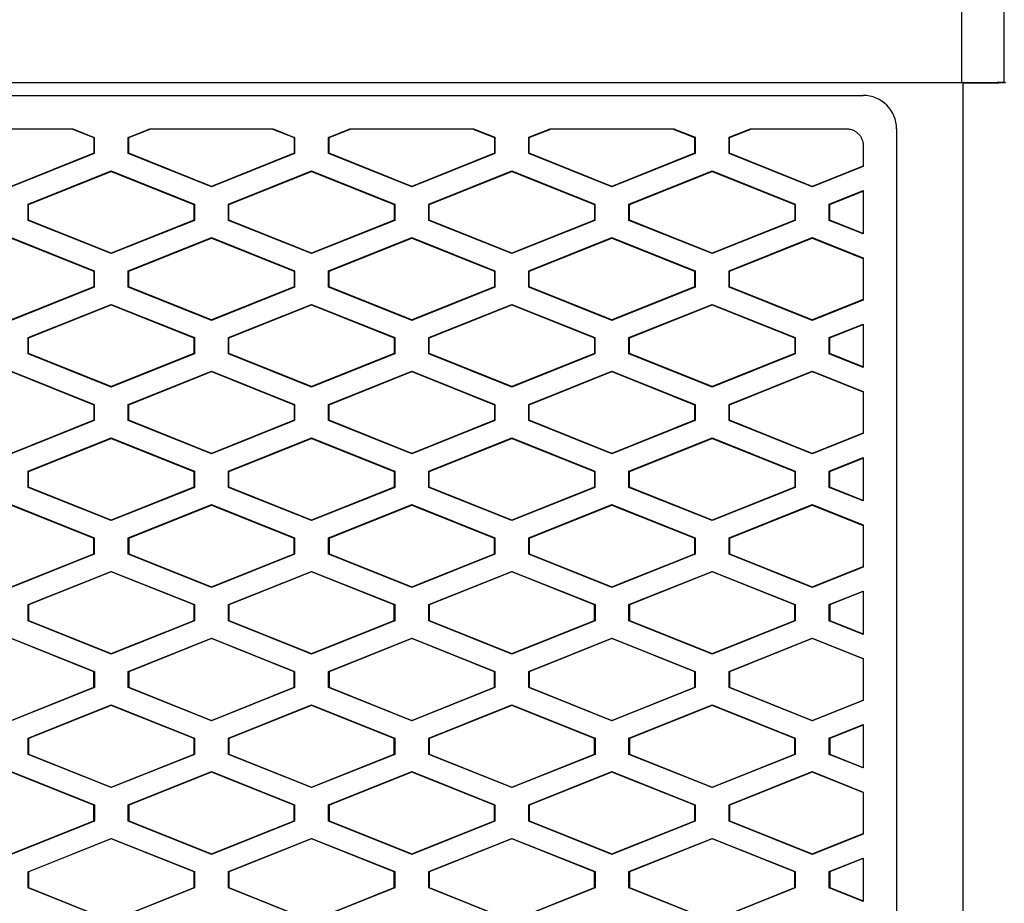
# Model space of a CAD drawing. Header units: millimetres. Extents: x -1263 to 1500, y -1080 to 1468.
# Tile 108 of 166: x 309 to 338, y 336 to 362. Entities that reach past the tile are written whole.
import ezdxf

# ---------------------------------------------------------------- set-up
doc = ezdxf.new("R2010")
doc.units = ezdxf.units.MM

msp = doc.modelspace()

# ---------------------------------------------------------------- linework, layer by layer
at = {"color": 7, "linetype": 'Continuous', "lineweight": 25}
for p, q in [((336.881, 360.433), (336.881, 389.528)), ((338.158, 360.483), (338.158, 388.645)), ((338.158, 360.455), (338.158, 360.483)), ((279.836, 360.433), (336.881, 360.433)), ((336.929, 360.42), (279.884, 360.42)), ((336.93, 309.138), (336.929, 360.42)), ((282.884, 360.047), (333.929, 360.048)), ((306.555, 359.048), (310.254, 359.048)), ((310.217, 359.048), (310.881, 358.782)), ((310.254, 359.048), (310.895, 358.791)), ((311.914, 358.791), (312.555, 359.048)), ((311.928, 358.782), (312.593, 359.048)), ((312.555, 359.048), (316.254, 359.048)), ((316.217, 359.048), (316.881, 358.782)), ((316.254, 359.048), (316.895, 358.791)), ((317.914, 358.791), (318.555, 359.048)), ((317.928, 358.782), (318.593, 359.048)), ((318.555, 359.048), (322.254, 359.048)), ((322.217, 359.048), (322.881, 358.782)), ((322.254, 359.048), (322.895, 358.792)), ((323.914, 358.792), (324.555, 359.048)), ((323.928, 358.782), (324.593, 359.048)), ((324.555, 359.048), (328.254, 359.048)), ((328.217, 359.048), (328.881, 358.782)), ((328.254, 359.048), (328.895, 358.792)), ((329.914, 358.792), (330.555, 359.048)), ((329.928, 358.782), (330.593, 359.048)), ((330.555, 359.048), (333.429, 359.048)), ((334.929, 359.048), (334.93, 311.138)), ((310.895, 358.791), (310.881, 358.782)), ((310.881, 358.782), (310.881, 358.314)), ((310.895, 358.791), (310.895, 358.304)), ((311.914, 358.304), (311.914, 358.791)), ((311.928, 358.782), (311.914, 358.791)), ((311.928, 358.314), (311.928, 358.782)), ((316.895, 358.791), (316.881, 358.782)), ((316.881, 358.782), (316.881, 358.314)), ((316.895, 358.791), (316.895, 358.304)), ((317.914, 358.304), (317.914, 358.791)), ((317.928, 358.782), (317.914, 358.791)), ((317.928, 358.314), (317.928, 358.782)), ((322.895, 358.792), (322.881, 358.782)), ((322.881, 358.782), (322.881, 358.314)), ((322.895, 358.792), (322.895, 358.304)), ((323.914, 358.304), (323.914, 358.792)), ((323.928, 358.782), (323.914, 358.792)), ((323.928, 358.314), (323.928, 358.782)), ((328.895, 358.792), (328.881, 358.782)), ((328.881, 358.782), (328.881, 358.314)), ((328.895, 358.792), (328.895, 358.304)), ((329.914, 358.304), (329.914, 358.792)), ((329.928, 358.782), (329.914, 358.792)), ((329.928, 358.314), (329.928, 358.782)), ((333.929, 358.548), (333.929, 357.918)), ((310.881, 358.314), (308.405, 357.323)), ((310.895, 358.304), (308.405, 357.308)), ((310.881, 358.314), (310.895, 358.304)), ((311.928, 358.314), (311.914, 358.304)), ((314.405, 357.308), (311.914, 358.304)), ((314.405, 357.323), (311.928, 358.314)), ((316.881, 358.314), (314.405, 357.323)), ((316.895, 358.304), (314.405, 357.308)), ((316.881, 358.314), (316.895, 358.304)), ((317.928, 358.314), (317.914, 358.304)), ((320.405, 357.308), (317.914, 358.304)), ((320.405, 357.323), (317.928, 358.314)), ((322.881, 358.314), (320.405, 357.323)), ((322.895, 358.304), (320.405, 357.308)), ((322.881, 358.314), (322.895, 358.304)), ((323.928, 358.314), (323.914, 358.304)), ((326.405, 357.308), (323.914, 358.304)), ((326.405, 357.323), (323.928, 358.314)), ((328.881, 358.314), (326.405, 357.323)), ((328.895, 358.304), (326.405, 357.308)), ((328.881, 358.314), (328.895, 358.304)), ((329.928, 358.314), (329.914, 358.304)), ((332.405, 357.308), (329.914, 358.304)), ((332.405, 357.323), (329.928, 358.314)), ((333.929, 357.933), (332.405, 357.323)), ((333.929, 357.918), (332.405, 357.308)), ((308.914, 356.791), (311.405, 357.788)), ((308.928, 356.782), (311.405, 357.773)), ((311.405, 357.788), (313.895, 356.792)), ((311.405, 357.773), (311.405, 357.788)), ((311.405, 357.773), (313.881, 356.782)), ((314.914, 356.792), (317.405, 357.788)), ((314.928, 356.782), (317.405, 357.773)), ((317.405, 357.788), (319.895, 356.792)), ((317.405, 357.773), (317.405, 357.788)), ((317.405, 357.773), (319.881, 356.782)), ((320.914, 356.792), (323.405, 357.788)), ((320.928, 356.782), (323.405, 357.773)), ((323.405, 357.788), (325.895, 356.792)), ((323.405, 357.773), (323.405, 357.788)), ((323.405, 357.773), (325.881, 356.782)), ((326.914, 356.792), (329.405, 357.788)), ((326.928, 356.782), (329.405, 357.773)), ((329.405, 357.788), (331.895, 356.792)), ((329.405, 357.773), (329.405, 357.788)), ((329.405, 357.773), (331.881, 356.782)), ((314.405, 357.323), (314.405, 357.308)), ((320.405, 357.323), (320.405, 357.308)), ((326.405, 357.323), (326.405, 357.308)), ((332.405, 357.308), (332.405, 357.323)), ((332.914, 356.792), (333.929, 357.198)), ((332.928, 356.782), (333.929, 357.183)), ((333.929, 357.198), (333.929, 355.899)), ((308.914, 356.304), (308.914, 356.791)), ((308.928, 356.782), (308.914, 356.791)), ((308.928, 356.314), (308.928, 356.782)), ((313.881, 356.782), (313.895, 356.792)), ((313.881, 356.782), (313.881, 356.314)), ((313.895, 356.792), (313.895, 356.304)), ((314.914, 356.304), (314.914, 356.792)), ((314.928, 356.782), (314.914, 356.792)), ((314.928, 356.314), (314.928, 356.782)), ((319.881, 356.782), (319.895, 356.792)), ((319.881, 356.782), (319.881, 356.314)), ((319.895, 356.792), (319.895, 356.304)), ((320.914, 356.304), (320.914, 356.792)), ((320.928, 356.782), (320.914, 356.792)), ((320.928, 356.314), (320.928, 356.782)), ((325.881, 356.782), (325.895, 356.792)), ((325.881, 356.782), (325.881, 356.314)), ((325.895, 356.792), (325.895, 356.304)), ((326.914, 356.304), (326.914, 356.792)), ((326.928, 356.782), (326.914, 356.792)), ((326.928, 356.314), (326.928, 356.782)), ((331.881, 356.782), (331.895, 356.792)), ((331.881, 356.782), (331.881, 356.314)), ((331.895, 356.792), (331.895, 356.304)), ((332.914, 356.304), (332.914, 356.792)), ((332.928, 356.782), (332.914, 356.792)), ((332.928, 356.314), (332.928, 356.782)), ((308.914, 356.304), (308.928, 356.314)), ((311.405, 355.308), (308.914, 356.304)), ((311.405, 355.323), (308.928, 356.314)), ((313.881, 356.314), (311.405, 355.323)), ((313.895, 356.304), (311.405, 355.308)), ((313.881, 356.314), (313.895, 356.304)), ((314.914, 356.304), (314.928, 356.314)), ((317.405, 355.308), (314.914, 356.304)), ((317.405, 355.323), (314.928, 356.314)), ((319.881, 356.314), (317.405, 355.323)), ((319.895, 356.304), (317.405, 355.308)), ((319.881, 356.314), (319.895, 356.304)), ((320.914, 356.304), (320.928, 356.314)), ((323.405, 355.308), (320.914, 356.304)), ((323.405, 355.323), (320.928, 356.314)), ((325.881, 356.314), (323.405, 355.323)), ((325.895, 356.304), (323.405, 355.308)), ((325.881, 356.314), (325.895, 356.304)), ((326.914, 356.304), (326.928, 356.314)), ((329.405, 355.308), (326.914, 356.304)), ((329.405, 355.323), (326.928, 356.314)), ((331.881, 356.314), (329.405, 355.323)), ((331.895, 356.304), (329.405, 355.308)), ((331.881, 356.314), (331.895, 356.304)), ((332.914, 356.304), (332.928, 356.314)), ((333.929, 355.899), (332.914, 356.304)), ((333.929, 355.914), (332.928, 356.314)), ((308.405, 355.788), (310.895, 354.791)), ((308.405, 355.773), (310.881, 354.782)), ((311.914, 354.791), (314.405, 355.788)), ((311.928, 354.782), (314.405, 355.773)), ((314.405, 355.788), (316.895, 354.791)), ((314.405, 355.773), (314.405, 355.788)), ((314.405, 355.773), (316.881, 354.782)), ((317.914, 354.791), (320.405, 355.788)), ((317.928, 354.782), (320.405, 355.773)), ((320.405, 355.788), (322.895, 354.792)), ((320.405, 355.773), (320.405, 355.788)), ((320.405, 355.773), (322.881, 354.782)), ((323.914, 354.792), (326.405, 355.788)), ((323.928, 354.782), (326.405, 355.773)), ((326.405, 355.788), (328.895, 354.792)), ((326.405, 355.773), (326.405, 355.788)), ((326.405, 355.773), (328.881, 354.782)), ((329.914, 354.792), (332.405, 355.788)), ((329.928, 354.782), (332.405, 355.773)), ((332.405, 355.788), (333.929, 355.178)), ((332.405, 355.773), (332.405, 355.788)), ((332.405, 355.773), (333.929, 355.163)), ((311.405, 355.323), (311.405, 355.308)), ((317.405, 355.323), (317.405, 355.308)), ((323.405, 355.323), (323.405, 355.308)), ((329.405, 355.323), (329.405, 355.308)), ((333.929, 355.178), (333.929, 353.918)), ((310.895, 354.791), (310.881, 354.782)), ((310.881, 354.782), (310.881, 354.314)), ((310.895, 354.791), (310.895, 354.304)), ((311.914, 354.304), (311.914, 354.791)), ((311.928, 354.782), (311.914, 354.791)), ((311.928, 354.314), (311.928, 354.782)), ((316.895, 354.791), (316.881, 354.782)), ((316.881, 354.782), (316.881, 354.314)), ((316.895, 354.791), (316.895, 354.304)), ((317.914, 354.304), (317.914, 354.791)), ((317.928, 354.782), (317.914, 354.791)), ((317.928, 354.314), (317.928, 354.782)), ((322.895, 354.792), (322.881, 354.782)), ((322.881, 354.782), (322.881, 354.314)), ((322.895, 354.792), (322.895, 354.304)), ((323.914, 354.304), (323.914, 354.792)), ((323.928, 354.782), (323.914, 354.792)), ((323.928, 354.314), (323.928, 354.782)), ((328.895, 354.792), (328.881, 354.782)), ((328.881, 354.782), (328.881, 354.314)), ((328.895, 354.792), (328.895, 354.304)), ((329.914, 354.304), (329.914, 354.792)), ((329.928, 354.782), (329.914, 354.792)), ((329.928, 354.314), (329.928, 354.782)), ((310.881, 354.314), (308.405, 353.323)), ((310.895, 354.304), (308.405, 353.308)), ((310.881, 354.314), (310.895, 354.304)), ((311.928, 354.314), (311.914, 354.304)), ((314.405, 353.308), (311.914, 354.304)), ((314.405, 353.323), (311.928, 354.314)), ((316.881, 354.314), (314.405, 353.323)), ((316.895, 354.304), (314.405, 353.308)), ((316.881, 354.314), (316.895, 354.304)), ((317.928, 354.314), (317.914, 354.304)), ((320.405, 353.308), (317.914, 354.304)), ((320.405, 353.323), (317.928, 354.314)), ((322.881, 354.314), (320.405, 353.323)), ((322.895, 354.304), (320.405, 353.308)), ((322.881, 354.314), (322.895, 354.304)), ((323.928, 354.314), (323.914, 354.304)), ((326.405, 353.308), (323.914, 354.304)), ((326.405, 353.323), (323.928, 354.314)), ((328.881, 354.314), (326.405, 353.323)), ((328.895, 354.304), (326.405, 353.308)), ((328.881, 354.314), (328.895, 354.304)), ((329.928, 354.314), (329.914, 354.304)), ((332.405, 353.308), (329.914, 354.304)), ((332.405, 353.323), (329.928, 354.314)), ((308.914, 352.791), (311.405, 353.788)), ((308.928, 352.782), (311.405, 353.773)), ((311.405, 353.788), (313.895, 352.792)), ((311.405, 353.773), (311.405, 353.788)), ((311.405, 353.773), (313.881, 352.782)), ((314.914, 352.792), (317.405, 353.788)), ((314.928, 352.782), (317.405, 353.773)), ((317.405, 353.788), (319.895, 352.792)), ((317.405, 353.773), (317.405, 353.788)), ((317.405, 353.773), (319.881, 352.782)), ((320.914, 352.792), (323.405, 353.788)), ((320.928, 352.782), (323.405, 353.773)), ((323.405, 353.788), (325.895, 352.792)), ((323.405, 353.773), (323.405, 353.788)), ((323.405, 353.773), (325.881, 352.782)), ((326.914, 352.792), (329.405, 353.788)), ((326.928, 352.782), (329.405, 353.773)), ((329.405, 353.788), (331.895, 352.792)), ((329.405, 353.773), (329.405, 353.788)), ((329.405, 353.773), (331.881, 352.782)), ((333.929, 353.933), (332.405, 353.323)), ((333.929, 353.918), (332.405, 353.308)), ((314.405, 353.323), (314.405, 353.308)), ((320.405, 353.323), (320.405, 353.308)), ((326.405, 353.323), (326.405, 353.308)), ((332.405, 353.308), (332.405, 353.323)), ((332.914, 352.792), (333.929, 353.198)), ((332.928, 352.782), (333.929, 353.183)), ((333.929, 353.198), (333.929, 351.899)), ((308.914, 352.304), (308.914, 352.791)), ((308.928, 352.782), (308.914, 352.791)), ((308.928, 352.314), (308.928, 352.782)), ((313.895, 352.792), (313.881, 352.782)), ((313.881, 352.782), (313.881, 352.314)), ((313.895, 352.792), (313.895, 352.304)), ((314.914, 352.304), (314.914, 352.792)), ((314.928, 352.782), (314.914, 352.792)), ((314.928, 352.314), (314.928, 352.782)), ((319.895, 352.792), (319.881, 352.782)), ((319.881, 352.782), (319.881, 352.314)), ((319.895, 352.792), (319.895, 352.304)), ((320.914, 352.304), (320.914, 352.792)), ((320.928, 352.782), (320.914, 352.792)), ((320.928, 352.314), (320.928, 352.782)), ((325.895, 352.792), (325.881, 352.782)), ((325.881, 352.782), (325.881, 352.314)), ((325.895, 352.792), (325.895, 352.304)), ((326.914, 352.304), (326.914, 352.792)), ((326.928, 352.782), (326.914, 352.792)), ((326.928, 352.314), (326.928, 352.782)), ((331.881, 352.782), (331.895, 352.792)), ((331.881, 352.782), (331.881, 352.314)), ((331.895, 352.792), (331.895, 352.304)), ((332.914, 352.304), (332.914, 352.792)), ((332.928, 352.782), (332.914, 352.792)), ((332.928, 352.314), (332.928, 352.782)), ((308.914, 352.304), (308.928, 352.314)), ((311.405, 351.308), (308.914, 352.304)), ((311.405, 351.323), (308.928, 352.314)), ((313.881, 352.314), (311.405, 351.323)), ((313.895, 352.304), (311.405, 351.308)), ((313.881, 352.314), (313.895, 352.304)), ((314.914, 352.304), (314.928, 352.314)), ((317.405, 351.308), (314.914, 352.304)), ((317.405, 351.323), (314.928, 352.314)), ((319.881, 352.314), (317.405, 351.323)), ((319.895, 352.304), (317.405, 351.308)), ((319.881, 352.314), (319.895, 352.304)), ((320.914, 352.304), (320.928, 352.314)), ((323.405, 351.308), (320.914, 352.304)), ((323.405, 351.323), (320.928, 352.314)), ((325.881, 352.314), (323.405, 351.323)), ((325.895, 352.304), (323.405, 351.308)), ((325.881, 352.314), (325.895, 352.304)), ((326.914, 352.304), (326.928, 352.314)), ((329.405, 351.308), (326.914, 352.304)), ((329.405, 351.323), (326.928, 352.314)), ((331.881, 352.314), (329.405, 351.323)), ((331.895, 352.304), (329.405, 351.308)), ((331.881, 352.314), (331.895, 352.304)), ((332.914, 352.304), (332.928, 352.314)), ((333.929, 351.899), (332.914, 352.304)), ((333.929, 351.914), (332.928, 352.314)), ((308.405, 351.788), (310.895, 350.791)), ((308.405, 351.773), (310.881, 350.782)), ((311.914, 350.791), (314.405, 351.788)), ((311.928, 350.782), (314.405, 351.773)), ((314.405, 351.788), (316.895, 350.791)), ((314.405, 351.773), (314.405, 351.788)), ((314.405, 351.773), (316.881, 350.782)), ((317.914, 350.791), (320.405, 351.788)), ((317.928, 350.782), (320.405, 351.773)), ((320.405, 351.788), (322.895, 350.792)), ((320.405, 351.773), (320.405, 351.788)), ((320.405, 351.773), (322.881, 350.782)), ((323.914, 350.792), (326.405, 351.788)), ((323.928, 350.782), (326.405, 351.773)), ((326.405, 351.788), (328.895, 350.792)), ((326.405, 351.773), (326.405, 351.788)), ((326.405, 351.773), (328.881, 350.782)), ((329.914, 350.792), (332.405, 351.788)), ((329.928, 350.782), (332.405, 351.773)), ((332.405, 351.788), (333.929, 351.178)), ((332.405, 351.773), (332.405, 351.788)), ((332.405, 351.773), (333.929, 351.163)), ((311.405, 351.323), (311.405, 351.308)), ((317.405, 351.323), (317.405, 351.308)), ((323.405, 351.323), (323.405, 351.308)), ((329.405, 351.323), (329.405, 351.308)), ((333.929, 351.178), (333.929, 349.918)), ((310.895, 350.791), (310.881, 350.782)), ((310.881, 350.782), (310.881, 350.314)), ((310.895, 350.791), (310.895, 350.304)), ((311.914, 350.304), (311.914, 350.791)), ((311.928, 350.782), (311.914, 350.791)), ((311.928, 350.314), (311.928, 350.782)), ((316.895, 350.791), (316.881, 350.782)), ((316.881, 350.782), (316.881, 350.314)), ((316.895, 350.791), (316.895, 350.304)), ((317.914, 350.304), (317.914, 350.791)), ((317.928, 350.782), (317.914, 350.791)), ((317.928, 350.314), (317.928, 350.782)), ((322.895, 350.792), (322.881, 350.782)), ((322.881, 350.782), (322.881, 350.314)), ((322.895, 350.792), (322.895, 350.304)), ((323.914, 350.304), (323.914, 350.792)), ((323.928, 350.782), (323.914, 350.792)), ((323.928, 350.314), (323.928, 350.782)), ((328.895, 350.792), (328.881, 350.782)), ((328.881, 350.782), (328.881, 350.314)), ((328.895, 350.792), (328.895, 350.304)), ((329.914, 350.304), (329.914, 350.792)), ((329.928, 350.782), (329.914, 350.792)), ((329.928, 350.314), (329.928, 350.782)), ((310.881, 350.314), (308.405, 349.323)), ((310.895, 350.304), (308.405, 349.308)), ((310.881, 350.314), (310.895, 350.304)), ((311.928, 350.314), (311.914, 350.304)), ((314.405, 349.308), (311.914, 350.304)), ((314.405, 349.323), (311.928, 350.314)), ((316.881, 350.314), (314.405, 349.323)), ((316.895, 350.304), (314.405, 349.308)), ((316.881, 350.314), (316.895, 350.304)), ((317.928, 350.314), (317.914, 350.304)), ((320.405, 349.308), (317.914, 350.304)), ((320.405, 349.323), (317.928, 350.314)), ((322.881, 350.314), (320.405, 349.323)), ((322.895, 350.304), (320.405, 349.308)), ((322.881, 350.314), (322.895, 350.304)), ((323.928, 350.314), (323.914, 350.304)), ((326.405, 349.308), (323.914, 350.304)), ((326.405, 349.323), (323.928, 350.314)), ((328.881, 350.314), (326.405, 349.323)), ((328.895, 350.304), (326.405, 349.308)), ((328.881, 350.314), (328.895, 350.304)), ((329.928, 350.314), (329.914, 350.304)), ((332.405, 349.308), (329.914, 350.304)), ((332.405, 349.323), (329.928, 350.314)), ((333.929, 349.933), (332.405, 349.323)), ((333.929, 349.918), (332.405, 349.308)), ((308.914, 348.791), (311.405, 349.788)), ((308.928, 348.782), (311.405, 349.773)), ((311.405, 349.788), (313.895, 348.792)), ((311.405, 349.773), (311.405, 349.788)), ((311.405, 349.773), (313.881, 348.782)), ((314.914, 348.792), (317.405, 349.788)), ((314.928, 348.782), (317.405, 349.773)), ((317.405, 349.788), (319.895, 348.792)), ((317.405, 349.773), (317.405, 349.788)), ((317.405, 349.773), (319.881, 348.782)), ((320.914, 348.792), (323.405, 349.788)), ((320.928, 348.782), (323.405, 349.773)), ((323.405, 349.788), (325.895, 348.792)), ((323.405, 349.773), (323.405, 349.788)), ((323.405, 349.773), (325.881, 348.782)), ((326.914, 348.792), (329.405, 349.788)), ((326.928, 348.782), (329.405, 349.773)), ((329.405, 349.788), (331.895, 348.792)), ((329.405, 349.773), (329.405, 349.788)), ((329.405, 349.773), (331.881, 348.782)), ((314.405, 349.323), (314.405, 349.308)), ((320.405, 349.323), (320.405, 349.308)), ((326.405, 349.323), (326.405, 349.308)), ((332.405, 349.308), (332.405, 349.323)), ((332.914, 348.792), (333.929, 349.198)), ((332.928, 348.782), (333.929, 349.183)), ((333.929, 349.198), (333.929, 347.899)), ((308.914, 348.304), (308.914, 348.791)), ((308.928, 348.782), (308.914, 348.791)), ((308.928, 348.314), (308.928, 348.782)), ((313.895, 348.792), (313.881, 348.782)), ((313.881, 348.782), (313.881, 348.314)), ((313.895, 348.792), (313.895, 348.304)), ((314.914, 348.304), (314.914, 348.792)), ((314.928, 348.782), (314.914, 348.792)), ((314.928, 348.314), (314.928, 348.782)), ((319.895, 348.792), (319.881, 348.782)), ((319.881, 348.782), (319.881, 348.314)), ((319.895, 348.792), (319.895, 348.304)), ((320.914, 348.304), (320.914, 348.792)), ((320.928, 348.782), (320.914, 348.792)), ((320.928, 348.314), (320.928, 348.782)), ((325.895, 348.792), (325.881, 348.782)), ((325.881, 348.782), (325.881, 348.314)), ((325.895, 348.792), (325.895, 348.304)), ((326.914, 348.304), (326.914, 348.792)), ((326.928, 348.782), (326.914, 348.792)), ((326.928, 348.314), (326.928, 348.782)), ((331.881, 348.782), (331.895, 348.792)), ((331.881, 348.782), (331.881, 348.314)), ((331.895, 348.792), (331.895, 348.304)), ((332.914, 348.304), (332.914, 348.792)), ((332.928, 348.782), (332.914, 348.792)), ((332.928, 348.314), (332.928, 348.782)), ((308.914, 348.304), (308.928, 348.314)), ((311.405, 347.308), (308.914, 348.304)), ((311.405, 347.323), (308.928, 348.314)), ((313.881, 348.314), (311.405, 347.323)), ((313.895, 348.304), (311.405, 347.308)), ((313.881, 348.314), (313.895, 348.304)), ((314.914, 348.304), (314.928, 348.314)), ((317.405, 347.308), (314.914, 348.304)), ((317.405, 347.323), (314.928, 348.314)), ((319.881, 348.314), (317.405, 347.323)), ((319.895, 348.304), (317.405, 347.308)), ((319.881, 348.314), (319.895, 348.304)), ((320.914, 348.304), (320.928, 348.314)), ((323.405, 347.308), (320.914, 348.304)), ((323.405, 347.323), (320.928, 348.314)), ((325.881, 348.314), (323.405, 347.323)), ((325.895, 348.304), (323.405, 347.308)), ((325.881, 348.314), (325.895, 348.304)), ((326.914, 348.304), (326.928, 348.314)), ((329.405, 347.308), (326.914, 348.304)), ((329.405, 347.323), (326.928, 348.314)), ((331.881, 348.314), (329.405, 347.323)), ((331.895, 348.304), (329.405, 347.308)), ((331.881, 348.314), (331.895, 348.304)), ((332.914, 348.304), (332.928, 348.314)), ((333.929, 347.899), (332.914, 348.304)), ((333.929, 347.914), (332.928, 348.314)), ((308.405, 347.788), (310.895, 346.791)), ((308.405, 347.773), (310.882, 346.782)), ((311.914, 346.791), (314.405, 347.788)), ((311.928, 346.782), (314.405, 347.773)), ((314.405, 347.788), (316.895, 346.791)), ((314.405, 347.773), (314.405, 347.788)), ((314.405, 347.773), (316.882, 346.782)), ((317.914, 346.791), (320.405, 347.788)), ((317.928, 346.782), (320.405, 347.773)), ((320.405, 347.788), (322.895, 346.792)), ((320.405, 347.773), (320.405, 347.788)), ((320.405, 347.773), (322.882, 346.782)), ((323.914, 346.792), (326.405, 347.788)), ((323.928, 346.782), (326.405, 347.773)), ((326.405, 347.788), (328.895, 346.792)), ((326.405, 347.773), (326.405, 347.788)), ((326.405, 347.773), (328.882, 346.782)), ((329.914, 346.792), (332.405, 347.788)), ((329.928, 346.782), (332.405, 347.773)), ((332.405, 347.788), (333.929, 347.178)), ((332.405, 347.773), (332.405, 347.788)), ((332.405, 347.773), (333.929, 347.163)), ((311.405, 347.323), (311.405, 347.308)), ((317.405, 347.323), (317.405, 347.308)), ((323.405, 347.323), (323.405, 347.308)), ((329.405, 347.323), (329.405, 347.308)), ((333.929, 347.178), (333.929, 345.918)), ((310.895, 346.791), (310.882, 346.782)), ((310.882, 346.314), (310.882, 346.782)), ((310.895, 346.791), (310.895, 346.304)), ((311.914, 346.304), (311.914, 346.791)), ((311.928, 346.782), (311.914, 346.791)), ((311.928, 346.782), (311.928, 346.314)), ((316.895, 346.791), (316.882, 346.782)), ((316.882, 346.314), (316.882, 346.782)), ((316.895, 346.791), (316.895, 346.304)), ((317.914, 346.304), (317.914, 346.791)), ((317.928, 346.782), (317.914, 346.791)), ((317.928, 346.782), (317.928, 346.314)), ((322.895, 346.792), (322.882, 346.782)), ((322.882, 346.314), (322.882, 346.782)), ((322.895, 346.792), (322.895, 346.304)), ((323.914, 346.304), (323.914, 346.792)), ((323.928, 346.782), (323.914, 346.792)), ((323.928, 346.782), (323.928, 346.314)), ((328.895, 346.792), (328.882, 346.782)), ((328.882, 346.314), (328.882, 346.782)), ((328.895, 346.792), (328.895, 346.304)), ((329.914, 346.304), (329.914, 346.792)), ((329.928, 346.782), (329.914, 346.792)), ((329.928, 346.782), (329.928, 346.314)), ((308.405, 345.323), (310.882, 346.314)), ((310.895, 346.304), (308.405, 345.308)), ((310.882, 346.314), (310.895, 346.304)), ((311.928, 346.314), (311.914, 346.304)), ((314.405, 345.308), (311.914, 346.304)), ((311.928, 346.314), (314.405, 345.323)), ((314.405, 345.323), (316.882, 346.314)), ((316.895, 346.304), (314.405, 345.308)), ((316.882, 346.314), (316.895, 346.304)), ((317.928, 346.314), (317.914, 346.304)), ((320.405, 345.308), (317.914, 346.304)), ((317.928, 346.314), (320.405, 345.323)), ((320.405, 345.323), (322.882, 346.314)), ((322.895, 346.304), (320.405, 345.308)), ((322.882, 346.314), (322.895, 346.304)), ((323.928, 346.314), (323.914, 346.304)), ((326.405, 345.308), (323.914, 346.304)), ((323.928, 346.314), (326.405, 345.323)), ((326.405, 345.323), (328.882, 346.314)), ((328.895, 346.304), (326.405, 345.308)), ((328.882, 346.314), (328.895, 346.304)), ((329.928, 346.314), (329.914, 346.304)), ((332.405, 345.308), (329.914, 346.304)), ((329.928, 346.314), (332.405, 345.323)), ((308.914, 344.791), (311.405, 345.788)), ((311.405, 345.773), (308.928, 344.782)), ((311.405, 345.788), (313.896, 344.792)), ((311.405, 345.773), (311.405, 345.788)), ((313.882, 344.782), (311.405, 345.773)), ((314.914, 344.792), (317.405, 345.788)), ((317.405, 345.773), (314.928, 344.782)), ((317.405, 345.788), (319.896, 344.792)), ((317.405, 345.773), (317.405, 345.788)), ((319.882, 344.782), (317.405, 345.773)), ((320.914, 344.792), (323.405, 345.788)), ((323.405, 345.773), (320.928, 344.782)), ((323.405, 345.788), (325.896, 344.792)), ((323.405, 345.773), (323.405, 345.788)), ((325.882, 344.782), (323.405, 345.773)), ((326.914, 344.792), (329.405, 345.788)), ((329.405, 345.773), (326.928, 344.782)), ((329.405, 345.788), (331.896, 344.792)), ((329.405, 345.773), (329.405, 345.788)), ((331.882, 344.782), (329.405, 345.773)), ((332.405, 345.323), (333.929, 345.933)), ((333.929, 345.918), (332.405, 345.308)), ((314.405, 345.323), (314.405, 345.308)), ((320.405, 345.323), (320.405, 345.308)), ((326.405, 345.323), (326.405, 345.308)), ((332.405, 345.308), (332.405, 345.323)), ((332.914, 344.792), (333.929, 345.198)), ((333.929, 345.183), (332.928, 344.782)), ((333.929, 345.198), (333.929, 343.899)), ((308.914, 344.304), (308.914, 344.791)), ((308.928, 344.782), (308.914, 344.791)), ((308.928, 344.782), (308.928, 344.314)), ((313.896, 344.792), (313.882, 344.782)), ((313.882, 344.314), (313.882, 344.782)), ((313.896, 344.792), (313.896, 344.304)), ((314.914, 344.304), (314.914, 344.792)), ((314.928, 344.782), (314.914, 344.792)), ((314.928, 344.782), (314.928, 344.314)), ((319.896, 344.792), (319.882, 344.782)), ((319.882, 344.314), (319.882, 344.782)), ((319.896, 344.792), (319.896, 344.304)), ((320.914, 344.304), (320.914, 344.792)), ((320.928, 344.782), (320.914, 344.792)), ((320.928, 344.782), (320.928, 344.314)), ((325.896, 344.792), (325.882, 344.782)), ((325.882, 344.314), (325.882, 344.782)), ((325.896, 344.792), (325.896, 344.304)), ((326.914, 344.304), (326.914, 344.792)), ((326.928, 344.782), (326.914, 344.792)), ((326.928, 344.782), (326.928, 344.314)), ((331.882, 344.782), (331.896, 344.792)), ((331.882, 344.314), (331.882, 344.782)), ((331.896, 344.792), (331.896, 344.304)), ((332.914, 344.304), (332.914, 344.792)), ((332.928, 344.782), (332.914, 344.792)), ((332.928, 344.782), (332.928, 344.314)), ((308.914, 344.304), (308.928, 344.314)), ((311.405, 343.308), (308.914, 344.304)), ((308.928, 344.314), (311.405, 343.323)), ((311.405, 343.323), (313.882, 344.314)), ((313.896, 344.304), (311.405, 343.308)), ((313.882, 344.314), (313.896, 344.304)), ((314.914, 344.304), (314.928, 344.314)), ((317.405, 343.308), (314.914, 344.304)), ((314.928, 344.314), (317.405, 343.323)), ((317.405, 343.323), (319.882, 344.314)), ((319.896, 344.304), (317.405, 343.308)), ((319.882, 344.314), (319.896, 344.304)), ((320.914, 344.304), (320.928, 344.314)), ((323.405, 343.308), (320.914, 344.304)), ((320.928, 344.314), (323.405, 343.323)), ((323.405, 343.323), (325.882, 344.314)), ((325.896, 344.304), (323.405, 343.308)), ((325.882, 344.314), (325.896, 344.304)), ((326.914, 344.304), (326.928, 344.314)), ((329.405, 343.308), (326.914, 344.304)), ((326.928, 344.314), (329.405, 343.323)), ((329.405, 343.323), (331.882, 344.314)), ((331.896, 344.304), (329.405, 343.308)), ((331.882, 344.314), (331.896, 344.304)), ((332.914, 344.304), (332.928, 344.314)), ((333.929, 343.899), (332.914, 344.304)), ((332.928, 344.314), (333.929, 343.914)), ((308.405, 343.788), (310.896, 342.791)), ((310.882, 342.782), (308.405, 343.773)), ((311.914, 342.791), (314.405, 343.788)), ((314.405, 343.773), (311.928, 342.782)), ((314.405, 343.788), (316.896, 342.791)), ((314.405, 343.773), (314.405, 343.788)), ((316.882, 342.782), (314.405, 343.773)), ((317.914, 342.791), (320.405, 343.788)), ((320.405, 343.773), (317.928, 342.782)), ((320.405, 343.788), (322.896, 342.792)), ((320.405, 343.773), (320.405, 343.788)), ((322.882, 342.782), (320.405, 343.773)), ((323.914, 342.792), (326.405, 343.788)), ((326.405, 343.773), (323.928, 342.782)), ((326.405, 343.788), (328.896, 342.792)), ((326.405, 343.773), (326.405, 343.788)), ((328.882, 342.782), (326.405, 343.773)), ((329.914, 342.792), (332.405, 343.788)), ((332.405, 343.773), (329.928, 342.782)), ((332.405, 343.788), (333.929, 343.178)), ((332.405, 343.773), (332.405, 343.788)), ((333.929, 343.163), (332.405, 343.773)), ((311.405, 343.323), (311.405, 343.308)), ((317.405, 343.323), (317.405, 343.308)), ((323.405, 343.323), (323.405, 343.308)), ((329.405, 343.323), (329.405, 343.308)), ((333.929, 343.178), (333.929, 341.918)), ((310.896, 342.791), (310.882, 342.782)), ((310.882, 342.314), (310.882, 342.782)), ((310.896, 342.791), (310.896, 342.304)), ((311.914, 342.304), (311.914, 342.791)), ((311.928, 342.782), (311.914, 342.791)), ((311.928, 342.782), (311.928, 342.314)), ((316.896, 342.791), (316.882, 342.782)), ((316.882, 342.314), (316.882, 342.782)), ((316.896, 342.791), (316.896, 342.304)), ((317.914, 342.304), (317.914, 342.791)), ((317.928, 342.782), (317.914, 342.791)), ((317.928, 342.782), (317.928, 342.314)), ((322.896, 342.792), (322.882, 342.782)), ((322.882, 342.314), (322.882, 342.782)), ((322.896, 342.792), (322.896, 342.304)), ((323.914, 342.304), (323.914, 342.792)), ((323.928, 342.782), (323.914, 342.792)), ((323.928, 342.782), (323.928, 342.314)), ((328.896, 342.792), (328.882, 342.782)), ((328.882, 342.314), (328.882, 342.782)), ((328.896, 342.792), (328.896, 342.304)), ((329.914, 342.304), (329.914, 342.792)), ((329.928, 342.782), (329.914, 342.792)), ((329.928, 342.782), (329.928, 342.314)), ((308.405, 341.323), (310.882, 342.314)), ((310.896, 342.304), (308.405, 341.308)), ((310.882, 342.314), (310.896, 342.304)), ((311.928, 342.314), (311.914, 342.304)), ((314.405, 341.308), (311.914, 342.304)), ((311.928, 342.314), (314.405, 341.323)), ((314.405, 341.323), (316.882, 342.314)), ((316.896, 342.304), (314.405, 341.308)), ((316.882, 342.314), (316.896, 342.304)), ((317.928, 342.314), (317.914, 342.304)), ((320.405, 341.308), (317.914, 342.304)), ((317.928, 342.314), (320.405, 341.323)), ((320.405, 341.323), (322.882, 342.314)), ((322.896, 342.304), (320.405, 341.308)), ((322.882, 342.314), (322.896, 342.304)), ((323.928, 342.314), (323.914, 342.304)), ((326.405, 341.308), (323.914, 342.304)), ((323.928, 342.314), (326.405, 341.323)), ((326.405, 341.323), (328.882, 342.314)), ((328.896, 342.304), (326.405, 341.308)), ((328.882, 342.314), (328.896, 342.304)), ((329.928, 342.314), (329.914, 342.304)), ((332.405, 341.308), (329.914, 342.304)), ((329.928, 342.314), (332.405, 341.323)), ((332.405, 341.323), (333.929, 341.933)), ((333.929, 341.918), (332.405, 341.308)), ((308.914, 340.791), (311.405, 341.788)), ((311.405, 341.773), (308.928, 340.782)), ((311.405, 341.788), (313.896, 340.792)), ((311.405, 341.773), (311.405, 341.788)), ((313.882, 340.782), (311.405, 341.773)), ((314.914, 340.792), (317.405, 341.788)), ((317.405, 341.773), (314.928, 340.782)), ((317.405, 341.788), (319.896, 340.792)), ((317.405, 341.773), (317.405, 341.788)), ((319.882, 340.782), (317.405, 341.773)), ((320.914, 340.792), (323.405, 341.788)), ((323.405, 341.773), (320.928, 340.782)), ((323.405, 341.788), (325.896, 340.792)), ((323.405, 341.773), (323.405, 341.788)), ((325.882, 340.782), (323.405, 341.773)), ((326.914, 340.792), (329.405, 341.788)), ((329.405, 341.773), (326.928, 340.782)), ((329.405, 341.788), (331.896, 340.792)), ((329.405, 341.773), (329.405, 341.788)), ((331.882, 340.782), (329.405, 341.773)), ((314.405, 341.323), (314.405, 341.308)), ((320.405, 341.323), (320.405, 341.308)), ((326.405, 341.323), (326.405, 341.308)), ((332.405, 341.308), (332.405, 341.323)), ((332.914, 340.792), (333.929, 341.198)), ((333.929, 341.183), (332.928, 340.782)), ((333.929, 341.198), (333.929, 339.899)), ((308.914, 340.304), (308.914, 340.791)), ((308.928, 340.782), (308.914, 340.791)), ((308.928, 340.782), (308.928, 340.314)), ((313.896, 340.792), (313.882, 340.782)), ((313.882, 340.314), (313.882, 340.782)), ((313.896, 340.792), (313.896, 340.304)), ((314.914, 340.304), (314.914, 340.792)), ((314.928, 340.782), (314.914, 340.792)), ((314.928, 340.782), (314.928, 340.314)), ((319.896, 340.792), (319.882, 340.782)), ((319.882, 340.314), (319.882, 340.782)), ((319.896, 340.792), (319.896, 340.304)), ((320.914, 340.304), (320.914, 340.792)), ((320.928, 340.782), (320.914, 340.792)), ((320.928, 340.782), (320.928, 340.314)), ((325.896, 340.792), (325.882, 340.782)), ((325.882, 340.314), (325.882, 340.782)), ((325.896, 340.792), (325.896, 340.304)), ((326.914, 340.304), (326.914, 340.792)), ((326.928, 340.782), (326.914, 340.792)), ((326.928, 340.782), (326.928, 340.314)), ((331.882, 340.782), (331.896, 340.792)), ((331.882, 340.314), (331.882, 340.782)), ((331.896, 340.792), (331.896, 340.304)), ((332.914, 340.304), (332.914, 340.792)), ((332.928, 340.782), (332.914, 340.792)), ((332.928, 340.782), (332.928, 340.314)), ((308.914, 340.304), (308.928, 340.314)), ((311.405, 339.308), (308.914, 340.304)), ((308.928, 340.314), (311.405, 339.323)), ((311.405, 339.323), (313.882, 340.314)), ((313.896, 340.304), (311.405, 339.308)), ((313.882, 340.314), (313.896, 340.304)), ((314.914, 340.304), (314.928, 340.314)), ((317.405, 339.308), (314.914, 340.304)), ((314.928, 340.314), (317.405, 339.323)), ((317.405, 339.323), (319.882, 340.314)), ((319.896, 340.304), (317.405, 339.308)), ((319.882, 340.314), (319.896, 340.304)), ((320.914, 340.304), (320.928, 340.314)), ((323.405, 339.308), (320.914, 340.304)), ((320.928, 340.314), (323.405, 339.323)), ((323.405, 339.323), (325.882, 340.314)), ((325.896, 340.304), (323.405, 339.308)), ((325.882, 340.314), (325.896, 340.304)), ((326.914, 340.304), (326.928, 340.314)), ((329.405, 339.308), (326.914, 340.304)), ((326.928, 340.314), (329.405, 339.323)), ((329.405, 339.323), (331.882, 340.314)), ((331.896, 340.304), (329.405, 339.308)), ((331.882, 340.314), (331.896, 340.304)), ((332.914, 340.304), (332.928, 340.314)), ((333.929, 339.899), (332.914, 340.304)), ((332.928, 340.314), (333.929, 339.914)), ((308.405, 339.788), (310.896, 338.791)), ((310.882, 338.782), (308.405, 339.773)), ((311.914, 338.791), (314.405, 339.788)), ((314.405, 339.773), (311.928, 338.782)), ((314.405, 339.788), (316.896, 338.791)), ((314.405, 339.773), (314.405, 339.788)), ((316.882, 338.782), (314.405, 339.773)), ((317.914, 338.791), (320.405, 339.788)), ((320.405, 339.773), (317.928, 338.782)), ((320.405, 339.788), (322.896, 338.792)), ((320.405, 339.773), (320.405, 339.788)), ((322.882, 338.782), (320.405, 339.773)), ((323.914, 338.792), (326.405, 339.788)), ((326.405, 339.773), (323.928, 338.782)), ((326.405, 339.788), (328.896, 338.792)), ((326.405, 339.773), (326.405, 339.788)), ((328.882, 338.782), (326.405, 339.773)), ((329.914, 338.792), (332.405, 339.788)), ((332.405, 339.773), (329.928, 338.782)), ((332.405, 339.788), (333.929, 339.178)), ((332.405, 339.773), (332.405, 339.788)), ((333.929, 339.163), (332.405, 339.773)), ((311.405, 339.323), (311.405, 339.308)), ((317.405, 339.323), (317.405, 339.308)), ((323.405, 339.323), (323.405, 339.308)), ((329.405, 339.323), (329.405, 339.308)), ((333.929, 339.178), (333.929, 337.918)), ((310.896, 338.791), (310.882, 338.782)), ((310.882, 338.314), (310.882, 338.782)), ((310.896, 338.791), (310.896, 338.304)), ((311.914, 338.304), (311.914, 338.791)), ((311.928, 338.782), (311.914, 338.791)), ((311.928, 338.782), (311.928, 338.314)), ((316.896, 338.791), (316.882, 338.782)), ((316.882, 338.314), (316.882, 338.782)), ((316.896, 338.791), (316.896, 338.304)), ((317.914, 338.304), (317.914, 338.791)), ((317.928, 338.782), (317.914, 338.791)), ((317.928, 338.782), (317.928, 338.314)), ((322.896, 338.792), (322.882, 338.782)), ((322.882, 338.314), (322.882, 338.782)), ((322.896, 338.792), (322.896, 338.304)), ((323.914, 338.304), (323.914, 338.792)), ((323.928, 338.782), (323.914, 338.792)), ((323.928, 338.782), (323.928, 338.314)), ((328.896, 338.792), (328.882, 338.782)), ((328.882, 338.314), (328.882, 338.782)), ((328.896, 338.792), (328.896, 338.304)), ((329.914, 338.304), (329.914, 338.792)), ((329.928, 338.782), (329.914, 338.792)), ((329.928, 338.782), (329.928, 338.314)), ((308.405, 337.323), (310.882, 338.314)), ((310.896, 338.304), (308.405, 337.308)), ((310.882, 338.314), (310.896, 338.304)), ((311.928, 338.314), (311.914, 338.304)), ((314.405, 337.308), (311.914, 338.304)), ((311.928, 338.314), (314.405, 337.323)), ((314.405, 337.323), (316.882, 338.314)), ((316.896, 338.304), (314.405, 337.308)), ((316.882, 338.314), (316.896, 338.304)), ((317.928, 338.314), (317.914, 338.304)), ((320.405, 337.308), (317.914, 338.304)), ((317.928, 338.314), (320.405, 337.323)), ((320.405, 337.323), (322.882, 338.314)), ((322.896, 338.304), (320.405, 337.308)), ((322.882, 338.314), (322.896, 338.304)), ((323.928, 338.314), (323.914, 338.304)), ((326.405, 337.308), (323.914, 338.304)), ((323.928, 338.314), (326.405, 337.323)), ((326.405, 337.323), (328.882, 338.314)), ((328.896, 338.304), (326.405, 337.308)), ((328.882, 338.314), (328.896, 338.304)), ((329.928, 338.314), (329.914, 338.304)), ((332.405, 337.308), (329.914, 338.304)), ((329.928, 338.314), (332.405, 337.323)), ((308.914, 336.791), (311.405, 337.788)), ((311.405, 337.773), (308.928, 336.782)), ((311.405, 337.788), (313.896, 336.792)), ((311.405, 337.773), (311.405, 337.788)), ((313.882, 336.782), (311.405, 337.773)), ((314.914, 336.792), (317.405, 337.788)), ((317.405, 337.773), (314.928, 336.782)), ((317.405, 337.788), (319.896, 336.792)), ((317.405, 337.773), (317.405, 337.788)), ((319.882, 336.782), (317.405, 337.773)), ((320.914, 336.792), (323.405, 337.788)), ((323.405, 337.773), (320.928, 336.782)), ((323.405, 337.788), (325.896, 336.792)), ((323.405, 337.773), (323.405, 337.788)), ((325.882, 336.782), (323.405, 337.773)), ((326.914, 336.792), (329.405, 337.788)), ((329.405, 337.773), (326.928, 336.782)), ((329.405, 337.788), (331.896, 336.792)), ((329.405, 337.773), (329.405, 337.788)), ((331.882, 336.782), (329.405, 337.773)), ((332.405, 337.323), (333.929, 337.933)), ((333.929, 337.918), (332.405, 337.308)), ((314.405, 337.323), (314.405, 337.308)), ((320.405, 337.323), (320.405, 337.308)), ((326.405, 337.323), (326.405, 337.308)), ((332.405, 337.308), (332.405, 337.323)), ((332.914, 336.792), (333.929, 337.198)), ((333.929, 337.183), (332.928, 336.782)), ((333.929, 337.198), (333.929, 335.899)), ((308.914, 336.304), (308.914, 336.791)), ((308.928, 336.782), (308.914, 336.791)), ((308.928, 336.782), (308.928, 336.314)), ((313.896, 336.792), (313.882, 336.782)), ((313.882, 336.314), (313.882, 336.782)), ((313.896, 336.792), (313.896, 336.304)), ((314.914, 336.304), (314.914, 336.792)), ((314.928, 336.782), (314.914, 336.792)), ((314.928, 336.782), (314.928, 336.314)), ((319.896, 336.792), (319.882, 336.782)), ((319.882, 336.314), (319.882, 336.782)), ((319.896, 336.792), (319.896, 336.304)), ((320.914, 336.304), (320.914, 336.792)), ((320.928, 336.782), (320.914, 336.792)), ((320.928, 336.782), (320.928, 336.314)), ((325.896, 336.792), (325.882, 336.782)), ((325.882, 336.314), (325.882, 336.782)), ((325.896, 336.792), (325.896, 336.304)), ((326.914, 336.304), (326.914, 336.792)), ((326.928, 336.782), (326.914, 336.792)), ((326.928, 336.782), (326.928, 336.314)), ((331.882, 336.782), (331.896, 336.792)), ((331.882, 336.314), (331.882, 336.782)), ((331.896, 336.792), (331.896, 336.304)), ((332.914, 336.304), (332.914, 336.792)), ((332.928, 336.782), (332.914, 336.792)), ((332.928, 336.782), (332.928, 336.314)), ((308.914, 336.304), (308.928, 336.314)), ((311.405, 335.308), (308.914, 336.304)), ((308.928, 336.314), (311.405, 335.323)), ((311.405, 335.323), (313.882, 336.314)), ((313.896, 336.304), (311.405, 335.308)), ((313.882, 336.314), (313.896, 336.304)), ((314.914, 336.304), (314.928, 336.314)), ((317.405, 335.308), (314.914, 336.304)), ((314.928, 336.314), (317.405, 335.323)), ((317.405, 335.323), (319.882, 336.314)), ((319.896, 336.304), (317.405, 335.308)), ((319.882, 336.314), (319.896, 336.304)), ((320.914, 336.304), (320.928, 336.314)), ((323.405, 335.308), (320.914, 336.304)), ((320.928, 336.314), (323.405, 335.323)), ((323.405, 335.323), (325.882, 336.314)), ((325.896, 336.304), (323.405, 335.308)), ((325.882, 336.314), (325.896, 336.304)), ((326.914, 336.304), (326.928, 336.314)), ((329.405, 335.308), (326.914, 336.304)), ((326.928, 336.314), (329.405, 335.323)), ((329.405, 335.323), (331.882, 336.314)), ((331.896, 336.304), (329.405, 335.308)), ((331.882, 336.314), (331.896, 336.304)), ((332.914, 336.304), (332.928, 336.314)), ((333.929, 335.899), (332.914, 336.304)), ((332.928, 336.314), (333.929, 335.914))]:
    msp.add_line(p, q, dxfattribs=at)
msp.add_arc((333.929, 359.048), 1, 0.0008, 90.0008, dxfattribs=at)
for centre, end_param in [((336.881, 360.455), 6.283185), ((336.929, 360.442), 6.283186)]:
    msp.add_ellipse(centre, major_axis=(1.277, 0), ratio=0.017455, start_param=4.712389, end_param=end_param, dxfattribs=at)
msp.add_open_spline([(333.429, 359.048), (333.45, 359.047), (333.491, 359.046), (333.553, 359.033), (333.625, 359.011), (333.705, 358.969), (333.784, 358.905), (333.849, 358.825), (333.895, 358.737), (333.924, 358.643), (333.927, 358.58), (333.929, 358.548)], degree=3, knots=[0, 0, 0, 0, 0.078945, 0.158572, 0.240103, 0.366992, 0.500035, 0.626644, 0.759972, 0.878318, 1, 1, 1, 1], dxfattribs=at)

doc.saveas('drawing.dxf')
